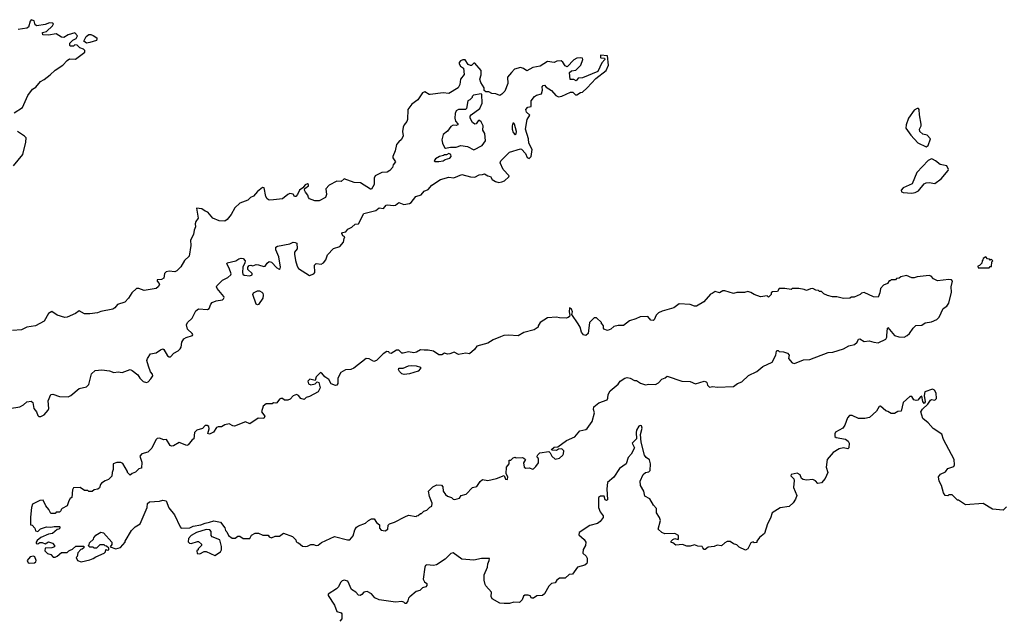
# Model space of a CAD drawing. Extents: x 2106670 to 2323771, y 35271 to 224896.
# Tile 30 of 256: x 2149529 to 2158585, y 51066 to 56592. Entities that reach past the tile are written whole.
import ezdxf

# ---------------------------------------------------------------- set-up
doc = ezdxf.new("R2010")
doc.units = 0

msp = doc.modelspace()

# ---------------------------------------------------------------- linework, layer by layer
at = {"layer": '0CON20XD'}
for points in [[(2149478.8, 55735), (2149556.2, 55785), (2149603.8, 55895), (2149646.1, 55953.9), (2149677.7, 55972.3), (2149720, 56025), (2149755, 56042.5), (2149810, 56085), (2149855, 56127.5), (2149925, 56172.5), (2149965, 56217.5), (2149988.3, 56231.7), (2150041.7, 56228.3), (2150130, 56295), (2150128.3, 56308.3), (2150115, 56320), (2150083, 56333), (2150057, 56357), (2150035, 56360), (2150025, 56350), (2149995, 56350), (2149990, 56355), (2149990, 56375), (2150017, 56403), (2150049.3, 56420.7), (2150062.5, 56445), (2150035, 56472.5), (2149976.4, 56453.6), (2149935, 56428), (2149915, 56431.2), (2149865, 56461.2), (2149795, 56451.4), (2149741.7, 56451.7), (2149740, 56475), (2149775, 56483.3), (2149832.5, 56535), (2149840, 56555), (2149831.7, 56561.7), (2149805, 56562), (2149765, 56547.1), (2149685.5, 56535.4), (2149670.8, 56545), (2149661.2, 56581.2), (2149635, 56592.5), (2149625, 56580), (2149610, 56525), (2149595.7, 56514.3), (2149515, 56501.2)], [(2150145, 56377.5), (2150120, 56395), (2150141.2, 56438.8), (2150165, 56457.5), (2150185, 56456.2), (2150205, 56446.2), (2150237.5, 56425), (2150240, 56415), (2150235, 56400), (2150175, 56382.5), (2150145, 56377.5)], [(2149435, 53013.3), (2149531.3, 53028.7), (2149565, 53047.5), (2149595, 53075.8), (2149635, 53082), (2149650.8, 53070.8), (2149660.5, 53015), (2149684.3, 52985), (2149695, 52950), (2149705, 52941.2), (2149725, 52942), (2149755, 52956.2), (2149791.7, 52998.3), (2149796.2, 53015), (2149790, 53085), (2149815, 53142.5), (2149835, 53145.5), (2149896.7, 53126.7), (2149975, 53122.9), (2149998.6, 53135), (2150075, 53197.5), (2150145, 53213.3), (2150163.8, 53235), (2150191.2, 53335), (2150222.5, 53365), (2150285, 53370), (2150355, 53360), (2150395, 53347.1), (2150435, 53351.4), (2150473, 53347), (2150545, 53372.5), (2150564.4, 53364.4), (2150614.5, 53324.6), (2150635, 53292.5), (2150663.9, 53263.9), (2150695, 53253.8), (2150709.5, 53260.4), (2150735, 53287.5), (2150752.5, 53315), (2150751.7, 53331.7), (2150731.7, 53351.7), (2150715, 53403.3), (2150698, 53455), (2150704.3, 53475), (2150733.5, 53516.5), (2150785, 53526.2), (2150823.9, 53556.1), (2150845, 53562.5), (2150855, 53557.5), (2150888.3, 53498.3), (2150905, 53488.8), (2150915, 53491.2), (2150945.6, 53524.5), (2150986, 53544), (2151006.7, 53565), (2151015, 53580), (2151022, 53625), (2151040, 53655), (2151061.2, 53668.8), (2151119.2, 53685), (2151122.5, 53695), (2151116, 53705), (2151073.8, 53745), (2151063.9, 53786.1), (2151074.1, 53805.9), (2151116.7, 53845), (2151148.6, 53915), (2151175, 53930.4), (2151257.5, 53925), (2151271.2, 53935), (2151285.8, 53974.2), (2151300.3, 53989.7), (2151335, 54004.2), (2151395, 54013.8), (2151405, 54022.5), (2151410, 54035), (2151406.7, 54045), (2151345, 54120), (2151340, 54135), (2151343.8, 54145), (2151393.3, 54195), (2151445, 54219.2), (2151471.2, 54245), (2151473.8, 54255), (2151457.4, 54307.4), (2151436, 54345), (2151438.8, 54355), (2151517.4, 54372.6), (2151545, 54392.5), (2151565, 54398.1), (2151584.5, 54394.5), (2151601.9, 54375), (2151601.4, 54355), (2151583.1, 54315), (2151580, 54265), (2151581.2, 54251.2), (2151595, 54241.2), (2151645, 54236), (2151666.7, 54245), (2151666.1, 54256.1), (2151626.7, 54295), (2151628, 54315), (2151639.2, 54330.8), (2151655, 54334), (2151675, 54328.8), (2151705, 54338.8), (2151725, 54338), (2151775, 54320), (2151785.9, 54324.1), (2151805, 54353.3), (2151825, 54368.8), (2151845, 54362), (2151895, 54308.8), (2151915, 54297.5), (2151926.2, 54303.8), (2151928.8, 54315), (2151911.2, 54411.2), (2151884.5, 54475), (2151885, 54498.8), (2151900.2, 54509.8), (2152015, 54530), (2152045, 54545.5), (2152062.7, 54542.7), (2152077.5, 54535), (2152081.2, 54485), (2152057.5, 54452.5), (2152056.7, 54435), (2152066, 54376), (2152082.5, 54325), (2152095, 54302.5), (2152195, 54237.5), (2152235, 54252.5), (2152242.5, 54265), (2152240, 54335), (2152255, 54347.5), (2152303.6, 54343.6), (2152323.3, 54355), (2152345.9, 54384.1), (2152360.5, 54429.6), (2152415, 54487.5), (2152475, 54506.7), (2152506.7, 54545), (2152515, 54580), (2152520, 54595), (2152502.5, 54605), (2152493.6, 54623.6), (2152497.5, 54635), (2152528.3, 54641.7), (2152548.8, 54665), (2152585, 54682), (2152615, 54710), (2152646.2, 54713.8), (2152695, 54810), (2152805, 54838), (2152835, 54861.2), (2152875, 54856), (2152901.2, 54885), (2152915, 54889.4), (2152965, 54882.5), (2152984.2, 54885.8), (2153015, 54910), (2153062.7, 54892.7), (2153115, 54901.2), (2153129.7, 54910.3), (2153172.5, 54965), (2153220.5, 54979.6), (2153250, 55015), (2153285, 55029.2), (2153321.1, 55068.9), (2153398.8, 55121.2), (2153475, 55142.2), (2153521.2, 55138.8), (2153595, 55168), (2153675, 55146.2), (2153715, 55144.2), (2153755, 55164.5), (2153785, 55166.9), (2153805, 55175.5), (2153835, 55156.7), (2153860, 55150), (2153875, 55122.9), (2153905, 55104.4), (2153935, 55093.5), (2153965, 55099.5), (2153989.1, 55110.9), (2154026.7, 55145), (2154030, 55155), (2153975.4, 55215), (2153946.9, 55275), (2153955, 55294), (2154035, 55373.8), (2154135, 55403.3), (2154145, 55400), (2154180, 55360), (2154197.5, 55325), (2154215, 55316.7), (2154233.3, 55335), (2154243, 55397), (2154211.2, 55455), (2154208.8, 55495), (2154181.2, 55585), (2154195.8, 55675), (2154222.5, 55715), (2154190.5, 55740.5), (2154184.3, 55765.7), (2154202.9, 55787.1), (2154232.5, 55795), (2154232.5, 55845), (2154264, 55885), (2154282.2, 55897.8), (2154328.6, 55911.4), (2154338, 55945), (2154333.8, 55975), (2154343.6, 55986.4), (2154355, 55990), (2154371.2, 55971.2), (2154420, 55940), (2154460, 55895), (2154485, 55883.3), (2154515, 55890), (2154596.2, 55926.2), (2154617, 55927), (2154641.7, 55901.7), (2154655, 55900), (2154687.5, 55922.5), (2154705, 55926.7), (2154750, 55965), (2154827.6, 56052.4), (2154923.3, 56125), (2154946.2, 56175), (2154935, 56260), (2154870, 56265), (2154870, 56245), (2154875, 56240), (2154908.3, 56238.3), (2154910, 56225), (2154883.9, 56196.1), (2154845.6, 56114.4), (2154705, 56056.9), (2154666.7, 56055), (2154648.8, 56031.2), (2154625, 56041.2), (2154591.7, 56041.7), (2154587.5, 56105), (2154605, 56123.3), (2154645, 56128), (2154689.5, 56175), (2154710, 56225), (2154705, 56238.8), (2154685, 56242.5), (2154655, 56239.2), (2154626.4, 56223.6), (2154565, 56160), (2154547, 56167), (2154525, 56202.5), (2154510, 56215), (2154468.3, 56211.7), (2154445, 56200), (2154385, 56207.5), (2154316, 56164), (2154247.7, 56152.3), (2154195, 56122.5), (2154163.3, 56143.3), (2154135, 56152.5), (2154081.7, 56138.3), (2154053.8, 56105), (2154016.7, 56065), (2154018, 56005), (2153992, 55935), (2153965, 55906.7), (2153943.9, 55893.9), (2153909.2, 55909.2), (2153872.9, 55912.9), (2153845, 55930), (2153815, 55930), (2153801.7, 55941.7), (2153800, 55965), (2153770, 56015), (2153762.5, 56045), (2153772.5, 56085), (2153772.5, 56125), (2153715, 56192.5), (2153705, 56192.5), (2153685, 56170), (2153675, 56170), (2153655, 56180), (2153625, 56222.5), (2153605, 56222.5), (2153585, 56212.5), (2153572.3, 56197.7), (2153570, 56185), (2153583.3, 56165), (2153612.5, 56145), (2153617, 56087), (2153583.3, 56045), (2153578.8, 55995), (2153563.3, 55965), (2153475, 55913.8), (2153425, 55920.8), (2153305, 55903.3), (2153295, 55903.8), (2153255, 55928.8), (2153235, 55918.8), (2153190, 55855), (2153135, 55816), (2153100, 55765), (2153096.4, 55673.6), (2153090, 55655), (2153063.9, 55626.1), (2153056.2, 55605), (2153050, 55565), (2153056, 55525), (2153040.5, 55489.6), (2153015, 55468.8), (2152995, 55443.3), (2152983.5, 55385), (2152960, 55335), (2152960.9, 55320.9), (2152986.7, 55285), (2152963.9, 55256.1), (2152958.3, 55231.7), (2152935, 55206.2), (2152909.5, 55190.4), (2152860, 55185), (2152797.5, 55155), (2152790, 55135), (2152790, 55075), (2152765, 55034), (2152755, 55032), (2152665, 55092), (2152605.8, 55095.8), (2152515, 55126.7), (2152485, 55103.8), (2152445, 55106.7), (2152375, 55071.2), (2152344, 55035), (2152350, 54985), (2152340.8, 54955), (2152285, 54924.4), (2152245, 54927.1), (2152195, 54944.6), (2152185.6, 54955), (2152178.2, 54978.2), (2152156.7, 55005), (2152149.2, 55025), (2152152, 55038), (2152186.2, 55065), (2152185.8, 55075.8), (2152175, 55081.2), (2152155, 55073.8), (2152133.3, 55045), (2152103.8, 55025), (2152085.9, 54984.1), (2152070, 54965), (2152057, 54967), (2152045.7, 54985.7), (2152015, 54992.5), (2151995, 54984), (2151945.9, 54944.1), (2151865, 54933.8)], [(2153705, 55394.3), (2153783.3, 55435), (2153813, 55477), (2153808.8, 55545), (2153789.2, 55575), (2153793.3, 55615), (2153773.6, 55653.6), (2153753.6, 55666.4), (2153745, 55662.5), (2153726.4, 55633.6), (2153715, 55632.5), (2153695, 55647.5), (2153673.3, 55685), (2153673.3, 55705), (2153682.3, 55717.7), (2153760, 55775), (2153782.5, 55825), (2153780, 55905), (2153775, 55910), (2153701.7, 55898.3), (2153690, 55885), (2153690, 55875), (2153670, 55855), (2153650, 55845), (2153637.5, 55775), (2153630, 55765), (2153565, 55767.5), (2153545, 55752.5), (2153535, 55730), (2153530.8, 55685), (2153538.8, 55658.8), (2153557.5, 55635), (2153557.5, 55625), (2153545, 55620), (2153515, 55622), (2153495, 55610), (2153465, 55565.8), (2153424.5, 55535.5), (2153412.2, 55487.8), (2153417.1, 55455), (2153435, 55417.5), (2153445, 55410), (2153491.2, 55418.8), (2153545, 55418.6), (2153586.4, 55433.6), (2153647.5, 55425), (2153705, 55394.3)], [(2157865, 55422.5), (2157883.9, 55436.1), (2157906, 55495), (2157875, 55528.8), (2157835, 55539.2), (2157809.2, 55565), (2157806.2, 55585), (2157820, 55615), (2157820.7, 55630.7), (2157804.2, 55715.8), (2157801.4, 55765), (2157795, 55774), (2157784, 55776), (2157755, 55760), (2157704.5, 55685.5), (2157683.1, 55625), (2157680, 55595), (2157725, 55531.2), (2157789.3, 55459.3), (2157865, 55422.5)], [(2154085, 55533.3), (2154097, 55543), (2154098.8, 55565), (2154081.7, 55631.7), (2154075, 55640), (2154065, 55640), (2154057.5, 55615), (2154060, 55585), (2154067.5, 55555), (2154085, 55533.3)], [(2149473, 55247), (2149558.3, 55351.7), (2149585.8, 55465), (2149587.5, 55505), (2149575, 55520), (2149510, 55565)], [(2153385, 55286.7), (2153425, 55293.8), (2153443, 55307), (2153485, 55317.5), (2153496.7, 55335), (2153495, 55352.5), (2153475, 55360), (2153455, 55350), (2153435, 55350), (2153427.5, 55342.5), (2153390, 55335), (2153355, 55312.5), (2153342.5, 55295), (2153348.3, 55288.3), (2153385, 55286.7)], [(2157735, 54997.1), (2157765, 55001.4), (2157795, 55016.7), (2157849.1, 55080.9), (2157865, 55092), (2157895, 55094), (2157945, 55083.8), (2158005, 55126.7), (2158070, 55205), (2158072.5, 55215), (2158055, 55247.5), (2157995, 55258.8), (2157952.5, 55295), (2157925, 55310), (2157915, 55312.5), (2157884.1, 55295.9), (2157781.2, 55185), (2157736.4, 55083.6), (2157655, 55043.8), (2157636.2, 55025), (2157638.3, 55008.3), (2157655, 55002), (2157735, 54997.1)], [(2151865, 54933.8), (2151825, 54931.2), (2151805, 54943.8), (2151794.3, 54965), (2151777.5, 55045), (2151763, 55047), (2151715, 55011.2), (2151680.3, 54969.7), (2151650.8, 54955), (2151627.3, 54932.7), (2151553.3, 54905), (2151507.6, 54862.4), (2151475, 54800), (2151438, 54755), (2151415, 54740), (2151365, 54742.9), (2151305.7, 54765.7), (2151261.2, 54821.2), (2151235, 54830), (2151205, 54852.5), (2151155, 54857.5), (2151170, 54765), (2151150, 54735), (2151143.8, 54715), (2151146.7, 54685), (2151133.3, 54655), (2151126.7, 54615), (2151100.6, 54565), (2151102.2, 54515), (2151088.1, 54415), (2151043.8, 54376.2), (2151012.7, 54317.2), (2150975, 54281.4), (2150955, 54272.5), (2150905, 54278), (2150875, 54272), (2150862.1, 54257.9), (2150855, 54213.8), (2150835, 54202), (2150795, 54197.5), (2150792.5, 54185), (2150812.5, 54165), (2150813.8, 54155), (2150804, 54135), (2150785, 54117.5), (2150675, 54100), (2150625, 54120), (2150605, 54118.8), (2150559.7, 54080.3), (2150530.7, 54029.3), (2150496.2, 53993.8), (2150428.8, 53971.2), (2150405, 53941.2), (2150385, 53930), (2150275, 53907.5), (2150245, 53895.8), (2150174.2, 53885.8), (2150125.8, 53885.8), (2150075, 53912), (2150041.7, 53888.3), (2149965, 53854.5), (2149945, 53851.5), (2149874.4, 53874.4), (2149825, 53906.7), (2149795, 53890), (2149755, 53818.9), (2149675, 53774.3), (2149595, 53761.9), (2149545, 53740), (2149463, 53733)], [(2158445, 54310), (2158455, 54320), (2158468.3, 54321.7), (2158470, 54365), (2158480, 54375), (2158465, 54390), (2158455, 54380), (2158448.3, 54388.3), (2158431.7, 54391.7), (2158415, 54410), (2158390, 54395), (2158388.3, 54381.7), (2158380, 54375), (2158378.3, 54351.7), (2158358.3, 54331.7), (2158340, 54325), (2158345, 54310), (2158445, 54310)], [(2150095, 51604), (2150175, 51621.2), (2150205.9, 51634.1), (2150229.3, 51650.7), (2150307.5, 51685), (2150317.5, 51695), (2150321.7, 51718.3), (2150332.5, 51712.5), (2150350, 51715), (2150348.3, 51728.3), (2150328.3, 51748.3), (2150315, 51750), (2150305, 51760), (2150265, 51760), (2150235, 51730), (2150215, 51730), (2150205, 51740), (2150175, 51740), (2150160, 51755), (2150168.3, 51761.7), (2150171.7, 51778.3), (2150208.3, 51811.7), (2150210, 51825), (2150230.7, 51849.3), (2150275, 51877.5), (2150299.3, 51869.3), (2150376.1, 51786.1), (2150377, 51763), (2150361.7, 51741.7), (2150415, 51723.3), (2150457.5, 51735), (2150500, 51785), (2150500, 51795), (2150557, 51893), (2150590, 51925), (2150637.5, 51955), (2150702, 52105), (2150705, 52140), (2150723, 52157), (2150815, 52163.3), (2150845, 52172.5), (2150876.4, 52166.4), (2150901.7, 52101.7), (2150952.5, 52035), (2151003.8, 51925), (2151015, 51913.3), (2151094.2, 51915.8), (2151125, 51931.2), (2151196.1, 51943.9), (2151235, 51960), (2151275, 51967.5), (2151315, 51982.5), (2151375, 51970), (2151417, 51917), (2151423, 51893), (2151435, 51880), (2151450, 51845), (2151485, 51822.5), (2151511.7, 51821.7), (2151535, 51840), (2151555, 51840), (2151585, 51820), (2151645, 51820), (2151661.7, 51848.3), (2151695, 51867.5), (2151725, 51867.5), (2151765, 51850), (2151815, 51850), (2151822.5, 51835), (2151845.9, 51824.1), (2151878.8, 51841.2), (2151918.7, 51841.3), (2151955, 51866.7), (2152037, 51837), (2152070, 51805), (2152071.7, 51791.7), (2152081.7, 51781.7), (2152095, 51780), (2152129.3, 51749.3), (2152155, 51743.8), (2152175, 51746.7), (2152207, 51763), (2152233, 51763), (2152255, 51753.8), (2152275, 51756.7), (2152305, 51782.5), (2152425, 51836.7), (2152545, 51806.7), (2152565, 51806.7), (2152597.1, 51842.9), (2152612.3, 51897.7), (2152627.3, 51922.7), (2152645, 51936), (2152711.2, 51958.8), (2152737.5, 51985), (2152765, 52000), (2152788.3, 51998.3), (2152812.5, 51965), (2152840, 51945), (2152840, 51915), (2152853.3, 51895), (2152891.2, 51888.8), (2152913.8, 51905), (2152918.3, 51941.7), (2152930, 51955), (2152975, 51967.5), (2153072, 52018), (2153105, 52032.5), (2153175, 52020), (2153181.7, 52028.3), (2153195, 52030), (2153215, 52050), (2153225, 52050), (2153245, 52070), (2153275, 52080), (2153301.7, 52108.3), (2153320, 52115), (2153322.5, 52145), (2153297.5, 52205), (2153290, 52255), (2153330, 52295), (2153365, 52312.5), (2153408.3, 52308.3), (2153420, 52295), (2153423.8, 52255), (2153445, 52223.3), (2153465, 52206.7), (2153500, 52195), (2153515, 52180), (2153531.7, 52178.3), (2153575, 52190), (2153590, 52215), (2153635, 52227.5), (2153693.3, 52286.7), (2153735, 52297.5), (2153765, 52342.5), (2153785, 52360), (2153836.4, 52353.6), (2153915, 52370), (2153985, 52397.5), (2153997.5, 52365), (2154015, 52360), (2154018, 52385), (2154002.5, 52415), (2154007.5, 52475), (2154030, 52505), (2154031.7, 52538.3), (2154045, 52540), (2154068.3, 52561.7), (2154085, 52567.5), (2154095, 52560), (2154155, 52562.5), (2154167, 52557), (2154180, 52545), (2154163.3, 52515), (2154170, 52475), (2154185, 52466.2), (2154219.3, 52469.3), (2154245, 52457.5), (2154255, 52460), (2154275, 52480), (2154300, 52515), (2154300, 52555), (2154291.7, 52561.7), (2154290, 52575), (2154295, 52590), (2154314.1, 52605.9), (2154395, 52620), (2154408.3, 52608.3), (2154422.5, 52575), (2154455, 52550), (2154495, 52558.8), (2154525, 52584), (2154532.3, 52597.7), (2154533.3, 52625), (2154515, 52642.5), (2154485, 52640), (2154465, 52627.5), (2154425, 52630), (2154421.7, 52638.3), (2154445, 52657.5), (2154478.3, 52661.7), (2154559.4, 52720.6), (2154635, 52754.3), (2154681.7, 52808.3), (2154735, 52820.6), (2154749.2, 52830.8), (2154793.8, 52895), (2154815.9, 52974.1), (2154808, 53005), (2154811.2, 53028.8), (2154855, 53066.7), (2154931.2, 53095), (2154938.8, 53108.8), (2154941.2, 53145), (2154961.2, 53178.8), (2155035, 53240), (2155053.3, 53265), (2155095, 53293.3), (2155115, 53300), (2155145, 53292.5), (2155185, 53272.5), (2155201.7, 53271.7), (2155237.5, 53247.5), (2155285, 53232.5), (2155315, 53238.8), (2155376.7, 53236.7), (2155405, 53252), (2155433.9, 53286.1), (2155465, 53297.5), (2155485, 53312.5), (2155617.7, 53267.7), (2155695, 53263.3), (2155745, 53242.5), (2155825, 53267.5), (2155841.7, 53261.7), (2155850, 53255), (2155855, 53230), (2155875, 53210), (2155905, 53217.5), (2155945, 53212.5), (2156095, 53216.7), (2156132.5, 53245), (2156170.5, 53259.6), (2156231.7, 53318.3), (2156307.5, 53355), (2156365, 53402.5), (2156449.3, 53440.7), (2156483.3, 53505), (2156488.3, 53541.7), (2156495, 53550), (2156505, 53550), (2156515, 53540), (2156555, 53537.5), (2156590, 53525), (2156606.7, 53505), (2156600, 53475), (2156632.5, 53435), (2156655, 53430), (2156737.3, 53462.7), (2156795, 53465.7), (2156965, 53529.5), (2157006.6, 53533.4), (2157107.4, 53562.6), (2157155, 53592), (2157207.6, 53602.4), (2157231.2, 53625), (2157245, 53652.5), (2157255, 53656.7), (2157295, 53632), (2157341.7, 53638.3), (2157385, 53624), (2157425, 53620), (2157495, 53652), (2157505, 53672.5), (2157504.4, 53685), (2157510, 53755), (2157515, 53760), (2157575, 53686), (2157615, 53674), (2157665, 53670), (2157692.5, 53685), (2157713.9, 53706.1), (2157746.7, 53755), (2157771.7, 53778.3), (2157825, 53781.2), (2157858.3, 53801.7), (2157915, 53811.2), (2157965.9, 53834.1), (2157986.7, 53855), (2158022.5, 53935), (2158055, 53957.5), (2158073.3, 53985), (2158100, 54085), (2158097, 54133), (2158107.5, 54185), (2158098.3, 54198.3), (2158075, 54202.5), (2157970.7, 54190.7), (2157935, 54207.5), (2157913, 54233), (2157895, 54240), (2157785, 54227.5), (2157755, 54217.5), (2157735, 54217.5), (2157685, 54237.5), (2157633, 54227), (2157617, 54213), (2157595, 54210), (2157585, 54200), (2157545, 54200), (2157535, 54190), (2157525, 54190), (2157510, 54165), (2157475, 54150), (2157445, 54120), (2157441.7, 54078.3), (2157425, 54040), (2157383, 54043), (2157295, 54082.5), (2157273, 54077), (2157260, 54065), (2157205, 54040), (2157178.3, 54038.3), (2157165, 54030), (2157105, 54027.5), (2157045, 54042.5), (2157005, 54042.5), (2156960, 54055), (2156925, 54070), (2156905, 54090), (2156885, 54090), (2156875, 54100), (2156853, 54103), (2156825, 54117.5), (2156803, 54117), (2156765, 54100), (2156745, 54110), (2156695, 54120), (2156635, 54120), (2156625, 54110), (2156565, 54120), (2156515, 54120), (2156498.3, 54091.7), (2156451.7, 54088.3), (2156441.7, 54078.3), (2156440, 54065), (2156415, 54040), (2156405, 54050), (2156343, 54043), (2156285, 54062.5), (2156253.3, 54083.3), (2156225, 54092.5), (2156195, 54083.3), (2156125, 54082.5), (2156095, 54072.5), (2156015, 54097.5), (2155995, 54097.5), (2155965, 54080), (2155925, 54090), (2155898.3, 54071.7), (2155881.7, 54068.3), (2155820, 53995), (2155755, 53957.5), (2155735, 53957.5), (2155695, 53972.5), (2155595, 53977.5), (2155545, 53941.2), (2155438.3, 53911.7), (2155403.9, 53896.1), (2155382.5, 53875), (2155365, 53830), (2155356.4, 53823.6), (2155335, 53827.5), (2155305, 53861.2), (2155235, 53859.4), (2155195, 53838.8), (2155137.3, 53822.7), (2155081.7, 53778.3), (2155035, 53780), (2154995, 53769.2), (2154965, 53743.5), (2154935, 53732), (2154902.5, 53745), (2154897.5, 53755), (2154900, 53775), (2154888.3, 53788.3), (2154880, 53795), (2154880, 53805), (2154835, 53850), (2154811.7, 53848.3), (2154770, 53805), (2154756.7, 53705), (2154735, 53687.5), (2154715, 53693.3), (2154695, 53717.5), (2154683.9, 53763.9), (2154666.2, 53795), (2154608.3, 53878.3), (2154612.5, 53905), (2154605, 53927.5), (2154585, 53940), (2154582.5, 53905), (2154590, 53875), (2154585, 53860), (2154575, 53852.5), (2154555, 53847.5), (2154495, 53848.8), (2154465, 53856.2), (2154385, 53850), (2154316.7, 53805), (2154297.5, 53775), (2154296.4, 53763.6), (2154261.7, 53738.3), (2154166.3, 53713.7), (2154115, 53683.3), (2154025, 53690), (2153983.6, 53686.4), (2153950, 53675), (2153883, 53647), (2153835, 53617.5), (2153735, 53587.5), (2153713, 53557), (2153665, 53517.5), (2153633.3, 53523.3), (2153565, 53511.2), (2153525, 53533.8), (2153485, 53517.5), (2153464, 53514), (2153435, 53522.5), (2153411.7, 53508.3), (2153385, 53507.5), (2153335, 53541.2), (2153285, 53552.5), (2153249.3, 53550.7), (2153215, 53553.8), (2153177.7, 53532.3), (2153155, 53527.5), (2153105, 53536.2), (2153055, 53523.3), (2153042.5, 53525), (2153015, 53552.5), (2152995, 53552.5), (2152945, 53520), (2152930, 53525), (2152925, 53537.5), (2152905, 53538.8), (2152872.3, 53517.7), (2152812.3, 53457.7), (2152785, 53446.7), (2152743, 53473), (2152714.5, 53475.5), (2152603.3, 53385), (2152575, 53372.5), (2152525, 53371.2), (2152482.5, 53345), (2152456.2, 53295), (2152456.2, 53245), (2152445, 53230), (2152435, 53227.5), (2152395, 53242.5), (2152371.7, 53281.7), (2152335, 53306.7), (2152309.4, 53339.4), (2152295, 53346), (2152256.2, 53305), (2152248.3, 53271.7), (2152196.4, 53283.6), (2152178, 53265), (2152185, 53241.2), (2152206.4, 53233.6), (2152247, 53243), (2152265, 53260), (2152280, 53255), (2152292.5, 53205), (2152275, 53167.5), (2152195, 53126.7), (2152165, 53117.5), (2152145, 53097.5), (2152115, 53107.5), (2152093, 53133), (2152075, 53142.5), (2152045, 53132.5), (2152018.3, 53101.7), (2151995, 53092.5), (2151965, 53092.5), (2151945, 53106.7), (2151932.5, 53107.5)], [(2151715, 53968.8), (2151703.8, 53975), (2151672.5, 54065), (2151679.5, 54080.4), (2151715, 54096.2), (2151735, 54096), (2151756.7, 54085), (2151765.5, 54075.5), (2151768.3, 54058.3), (2151765, 54030), (2151725, 53972.5), (2151715, 53968.8)], [(2153065, 53328), (2153045, 53334), (2153021.2, 53355), (2153014, 53375), (2153017.5, 53385), (2153055, 53385.5), (2153105, 53408.5), (2153135, 53411.9), (2153175, 53408.8), (2153215.6, 53395), (2153215, 53382), (2153195, 53358), (2153115, 53333.1), (2153065, 53328)], [(2158605, 52110), (2158575, 52080), (2158475, 52087.5), (2158391.7, 52141.7), (2158228.3, 52128.3), (2158165, 52170), (2158155, 52170), (2158105, 52220), (2158075, 52220), (2158065, 52210), (2158040, 52215), (2158025, 52240), (2158007, 52307), (2157986.7, 52345), (2157980, 52385), (2157999.3, 52410.7), (2158045, 52432.5), (2158065, 52462.5), (2158119.3, 52480.7), (2158127.5, 52495), (2158122.5, 52545), (2158025, 52730), (2158009.3, 52779.3), (2157930.7, 52830.7), (2157883.9, 52883.9), (2157835, 52922.5), (2157816.7, 52985), (2157832.7, 53007.3), (2157882.5, 53055), (2157905, 53092.5), (2157915, 53097.5), (2157947, 53093), (2157961.7, 53108.3), (2157957.5, 53155), (2157943, 53183), (2157925, 53192.5), (2157855, 53167.5), (2157847.5, 53135), (2157856.7, 53075), (2157848.3, 53061.7), (2157835, 53080), (2157827, 53127), (2157815, 53122.5), (2157788.9, 53091.1), (2157775, 53087.5), (2157754.2, 53095), (2157735, 53126.7), (2157715, 53123.8), (2157655, 53070), (2157635, 52990), (2157605, 52986.7), (2157575, 52969.4), (2157545, 52968.9), (2157515, 52988), (2157495, 52992), (2157445, 53036.7), (2157435, 53032.5), (2157409.7, 52990.3), (2157345, 52932.5), (2157301.7, 52921.7), (2157245, 52924.2), (2157185, 52949.7), (2157160, 52950), (2157141.5, 52928.5), (2157117.3, 52862.7), (2157100, 52835), (2157033.9, 52796.1), (2157027, 52783), (2157027.5, 52757.5), (2157037.5, 52747.5), (2157125, 52732.9), (2157150, 52715), (2157157.1, 52695), (2157155, 52652.5), (2157145, 52642.5), (2157105, 52654), (2157065, 52644.2), (2157009.7, 52610.3), (2156956.7, 52545), (2156946.2, 52475), (2156963, 52427), (2156938.3, 52371.7), (2156905, 52331.2), (2156870, 52325), (2156849.3, 52349.3), (2156825, 52360), (2156765, 52356.2), (2156735, 52362), (2156721.2, 52371.2), (2156707.5, 52405), (2156679.3, 52419.3), (2156623.6, 52406.4), (2156622.5, 52395), (2156647.8, 52367.8), (2156653.2, 52353.2), (2156647, 52287), (2156677.5, 52215), (2156665, 52180), (2156643, 52147), (2156607, 52113), (2156525, 52100), (2156450, 52055), (2156433.3, 52005), (2156406.7, 51955), (2156380, 51865), (2156335, 51827.5), (2156310, 51795), (2156308.3, 51781.7), (2156285, 51780), (2156275, 51787.5), (2156255, 51777.5), (2156227.5, 51725), (2156205, 51712.5), (2156145, 51740), (2156125, 51760), (2156095, 51770), (2156065, 51792.5), (2156035, 51790), (2156015, 51780), (2155985, 51752.5), (2155945, 51757.5), (2155916.4, 51743.6), (2155860.7, 51739.3), (2155835, 51718), (2155825, 51718), (2155813, 51733), (2155806.4, 51746.4), (2155765, 51747.1), (2155735, 51760), (2155695, 51747.5), (2155665, 51747.5), (2155625, 51762.5), (2155565, 51757.5), (2155535, 51780), (2155521.7, 51781.7), (2155520, 51795), (2155535, 51810), (2155555, 51817.5), (2155585, 51810), (2155590, 51815), (2155590, 51845), (2155555, 51863.3), (2155461.7, 51861.7), (2155434.4, 51874.4), (2155400, 51905), (2155422.5, 51985), (2155413.3, 52013.3), (2155387.5, 52055), (2155387.5, 52095), (2155357.5, 52125), (2155325, 52182.5), (2155279.3, 52209.3), (2155270, 52255), (2155238.8, 52305), (2155236.7, 52345), (2155263.9, 52406.1), (2155283.9, 52426.1), (2155317, 52433), (2155327, 52443), (2155332, 52505), (2155322.3, 52542.3), (2155292.5, 52565), (2155276.1, 52586.1), (2155244.5, 52705), (2155240, 52775), (2155255.4, 52835), (2155249.4, 52855), (2155235, 52857.9), (2155225, 52851.1), (2155203.7, 52816.3), (2155198.7, 52795), (2155202.1, 52735), (2155163.1, 52695), (2155185, 52652.5), (2155154.1, 52595.9), (2155126.1, 52563.9), (2155107.5, 52505), (2155046.7, 52463.3), (2154995, 52383.3), (2154934, 52335), (2154928.6, 52275), (2154935, 52174), (2154925, 52168), (2154914.4, 52174.4), (2154905, 52208), (2154871.5, 52208.5), (2154853.8, 52195), (2154853.8, 52105), (2154868.8, 52065), (2154897, 52027), (2154897, 52013), (2154867.5, 51975), (2154845, 51956.7), (2154772.1, 51937.9), (2154673.8, 51875), (2154672.9, 51852.9), (2154719.7, 51809.7), (2154737.5, 51785), (2154732.5, 51755), (2154713, 51717), (2154710, 51685), (2154740, 51655), (2154748, 51638), (2154750, 51605), (2154745, 51590), (2154727, 51573), (2154660, 51555), (2154615, 51490), (2154583, 51487), (2154547, 51453), (2154495, 51452.5), (2154470, 51435), (2154455, 51410), (2154420, 51405), (2154395, 51380), (2154355, 51310), (2154337, 51293), (2154285, 51290), (2154255, 51270), (2154235, 51270), (2154225, 51290), (2154205, 51297.5), (2154175, 51297.5), (2154161.7, 51288.3), (2154150, 51255), (2154125, 51230), (2154075, 51232.5), (2154035, 51220), (2153985, 51220), (2153945, 51222.5), (2153874.1, 51264.1), (2153866.7, 51285), (2153867.5, 51325), (2153815, 51382.5), (2153810, 51395), (2153801.2, 51435), (2153802.5, 51485), (2153833.3, 51555), (2153833.6, 51586.4), (2153847.5, 51615), (2153850, 51635), (2153776.4, 51633.6), (2153705, 51620), (2153595, 51627.5), (2153515, 51687.5), (2153495, 51680), (2153441.2, 51628.8), (2153363.5, 51576.5), (2153335, 51569.4), (2153274.3, 51575.7), (2153260.6, 51569.4), (2153254.3, 51555), (2153241.1, 51445), (2153251.1, 51421.1), (2153275.4, 51405.4), (2153274, 51385), (2153265, 51373.8), (2153235, 51363.3), (2153210.7, 51339.3), (2153175, 51330), (2153117, 51283), (2153105, 51270), (2153100, 51245), (2153085, 51220), (2153075, 51220), (2153063, 51233), (2153045, 51240), (2152985, 51234), (2152835, 51253.3), (2152795, 51272.5), (2152765, 51310), (2152725, 51330), (2152693.9, 51326.1), (2152675, 51303.3), (2152660, 51295)], [(2151932.5, 53107.5), (2151918.8, 53101.2), (2151895, 53067.5), (2151885, 53062.5), (2151865, 53067.5), (2151851.7, 53058.3), (2151795, 53057.5), (2151770, 53035), (2151752.5, 52985), (2151782.5, 52945), (2151776.1, 52923.9), (2151724.1, 52925.9), (2151645, 52872.5), (2151605, 52892.5), (2151505, 52853.3), (2151490, 52855), (2151455, 52873.3), (2151415, 52863.3), (2151385, 52847.5), (2151355, 52847.5), (2151340.7, 52839.3), (2151313, 52797), (2151275, 52780), (2151260, 52785), (2151271.2, 52828.8), (2151268.9, 52848.9), (2151255, 52858.6), (2151235, 52857.5), (2151210.7, 52829.3), (2151160, 52815), (2151137.5, 52795), (2151130, 52735), (2151115, 52727.5), (2151079.3, 52680.7), (2151067, 52673), (2150995, 52702.5), (2150945, 52670), (2150925, 52667.5), (2150912.5, 52675), (2150878.3, 52728.3), (2150855, 52727.5), (2150815, 52743.3), (2150795, 52738), (2150781.2, 52725), (2150745, 52650), (2150708.3, 52611.7), (2150653, 52597), (2150633, 52577), (2150651.7, 52521.7), (2150650, 52465), (2150625, 52460), (2150595, 52430), (2150563, 52417), (2150545, 52400), (2150520, 52425), (2150520, 52435), (2150478.1, 52508.1), (2150459.1, 52519.1), (2150422.5, 52517.5), (2150390, 52505), (2150390, 52455), (2150380, 52425), (2150378.3, 52391.7), (2150345, 52360), (2150315, 52350), (2150282.3, 52327.7), (2150271.2, 52315), (2150262.5, 52285), (2150247, 52273), (2150213, 52267), (2150195, 52250), (2150165, 52250), (2150155, 52260), (2150125, 52260), (2150086.4, 52286.4), (2150025, 52283.8), (2150014, 52265), (2150010, 52195), (2149993.6, 52186.4), (2149980, 52165), (2149965, 52120), (2149920, 52095), (2149910, 52085), (2149908.3, 52071.7), (2149895, 52060), (2149865, 52060), (2149855, 52050), (2149815, 52050), (2149797.5, 52085), (2149769.3, 52119.3), (2149745, 52170), (2149715, 52167.5), (2149647.5, 52135), (2149637.5, 52105), (2149627.5, 52015), (2149630, 51945), (2149645, 51940), (2149670, 51915), (2149675, 51890), (2149697, 51883), (2149721.7, 51908.3), (2149775, 51927.5), (2149815, 51922.5), (2149845, 51930), (2149895, 51930), (2149900, 51925), (2149900, 51915), (2149890, 51905), (2149875, 51900), (2149830, 51865), (2149795, 51860), (2149725, 51827.5), (2149690.7, 51799.3), (2149680, 51785), (2149681.7, 51771.7), (2149695, 51770), (2149715, 51782.5), (2149735, 51782.5), (2149765, 51770), (2149795, 51787.5), (2149830, 51775), (2149850, 51755), (2149848.3, 51741.7), (2149825, 51732.5), (2149765, 51730), (2149760, 51705), (2149785, 51680), (2149815, 51670), (2149838.3, 51648.3), (2149855, 51647.5), (2149875, 51657.5), (2149915, 51690), (2149965, 51690), (2149980, 51705), (2149995, 51710), (2150015, 51720), (2150045, 51747.5), (2150118.3, 51748.3), (2150118.3, 51731.7), (2150105, 51720), (2150091.7, 51718.3), (2150063, 51687), (2150057, 51653), (2150050, 51645), (2150062.5, 51615), (2150095, 51604)], [(2151325, 51662.5), (2151377.5, 51695), (2151386.7, 51715), (2151386.1, 51746.1), (2151370, 51805), (2151300, 51835), (2151290, 51845), (2151291.7, 51881.7), (2151277, 51897), (2151245, 51902.5), (2151155, 51873.3), (2151105, 51846.7), (2151081.7, 51818.3), (2151078.3, 51788.3), (2151090, 51775), (2151106.4, 51773.6), (2151165, 51792.5), (2151175, 51790), (2151200, 51765), (2151200, 51755), (2151170, 51725), (2151170, 51715), (2151160, 51705), (2151161.7, 51681.7), (2151185, 51677.5), (2151225, 51697.5), (2151245, 51697.5), (2151325, 51662.5)], [(2149620.9, 51590.9), (2149665, 51594.2), (2149677.1, 51602.9), (2149681.2, 51615), (2149668.8, 51648.8), (2149657, 51657), (2149625, 51648.8), (2149598.8, 51615), (2149606.1, 51596.1), (2149620.9, 51590.9)], [(2152660, 51295), (2152645, 51296.7), (2152621.2, 51325), (2152580.7, 51350.7), (2152545.9, 51425.9), (2152515, 51435.4), (2152495, 51429.1), (2152478.9, 51415), (2152461.2, 51375), (2152442.5, 51355), (2152367.5, 51305), (2152367.5, 51295), (2152424.2, 51204.2), (2152445, 51146.7), (2152485, 51134.2), (2152492.9, 51125), (2152491.2, 51078.8), (2152475, 51056.7)]]:
    msp.add_lwpolyline(points, dxfattribs=at)

doc.saveas('drawing.dxf')
